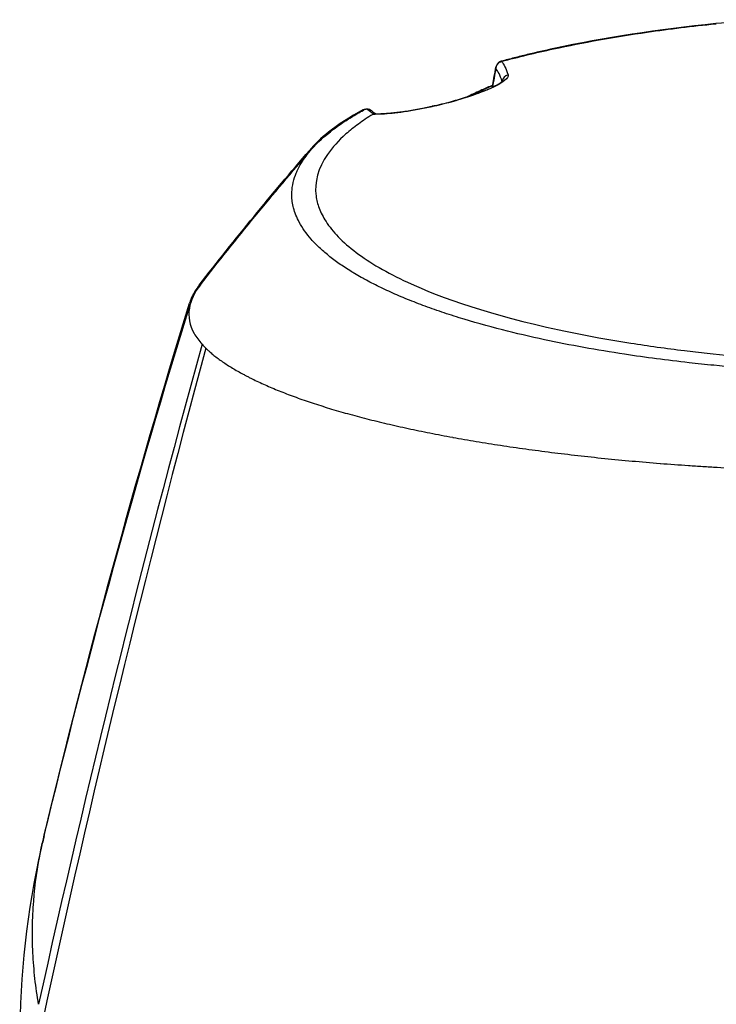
# Model space of a CAD drawing. Header units: millimetres. Extents: x 0 to 4378, y 0 to 2376.
# Tile 27 of 256: x 772 to 819, y 362 to 429. Entities that reach past the tile are written whole.
import ezdxf

# ---------------------------------------------------------------- set-up
doc = ezdxf.new("R2010")
doc.units = ezdxf.units.MM
doc.header["$LTSCALE"] = 0.2

# ---------------------------------------------------------------- blocks, each defined once
blk = doc.blocks.new('A$C59ad82da')
for p, q in [((-27.08, 215.806), (-27.08, 215.806)), ((-35.099, 213.966), (-35.099, 213.965)), ((-39.174, 194.439), (-39.174, 194.439)), ((-29.069, 192.019), (-29.069, 192.019))]:
    blk.add_line(p, q)
for centre, major_axis, ratio, start_param, end_param in [((26.443, 40.871), (2.709, -204.014), 0.472683, 3.6508, 3.650987), ((-26.359, 217.01), (0.131, -0.488), 0.986377, 3.346799, 4.404048), ((-26.362, 217.029), (-0.133, 0.488), 0.986329, 0.201594, 1.124591), ((-25.922, 216.115), (0.475, 0.157), 0.990713, 1.471008, 2.703037), ((-31.044, 213.984), (-0.108, 0.488), 0.241046, 0, 0.186322), ((-31.044, 214), (-0.108, 0.488), 0.240475, 6.031051, 6.283186), ((49.239, 185.49), (81.93, 278.638), 0.32985, 1.621283, 1.780639), ((47.237, 187.191), (81.664, 284.757), 0.314614, 1.622387, 1.781696), ((-13.58, 153.191), (-6.767, -51.322), 0.875117, 4.591445, 4.608092), ((-13.58, 153.191), (-6.767, -51.322), 0.875117, 4.608092, 4.859717)]:
    blk.add_ellipse(centre, major_axis=major_axis, ratio=ratio, start_param=start_param, end_param=end_param)
for points, knots in [([(-22.957, 218.356), (-20.958, 218.789), (-18.838, 219.167), (-15.133, 219.701), (-13.592, 219.89), (-12.008, 220.051), (-11.99, 220.053), (-11.972, 220.055)], [-2.46196, -2.46196, -2.46196, -2.46196, -1.724279, -1.724279, -1.222629, -1.222629, -1.216991, -1.216991, -1.216991, -1.216991]), ([(-8.997, 220.325), (-10.006, 220.248), (-11.006, 220.16), (-15.873, 219.669), (-19.57, 219.1), (-22.932, 218.377)], [0.372522, 0.372522, 0.372522, 0.372522, 0.5, 0.5, 1, 1, 1, 1]), ([(-22.932, 218.377), (-23.547, 218.245), (-24.149, 218.108), (-25.035, 217.895), (-25.325, 217.823), (-25.904, 217.676), (-26.191, 217.601), (-26.474, 217.525)], [-0.4477477, -0.4477477, -0.4477477, -0.4477477, -0.2234263, -0.2234263, -0.1115148, -0.1115148, -0.000024, -0.000024, -0.000024, -0.000024]), ([(-26.472, 217.505), (-25.911, 217.657), (-25.336, 217.804), (-24.165, 218.087), (-23.567, 218.224), (-22.957, 218.356)], [-0.4434314, -0.4434314, -0.4434314, -0.4434314, -0.2218644, -0.2218644, -0.0000001, -0.0000001, -0.0000001, -0.0000001]), ([(-26.474, 217.525), (-26.478, 217.523), (-26.482, 217.522), (-26.492, 217.52), (-26.497, 217.518), (-26.512, 217.513), (-26.522, 217.51), (-26.55, 217.499), (-26.569, 217.49), (-26.588, 217.481)], [0.00001213, 0.00001213, 0.00001213, 0.00001213, 0.00167312, 0.00167312, 0.00359215, 0.00359215, 0.00716781, 0.00716781, 0.01363305, 0.01363305, 0.01363305, 0.01363305]), ([(-26.586, 217.461), (-26.566, 217.471), (-26.546, 217.48), (-26.517, 217.491), (-26.508, 217.494), (-26.494, 217.499), (-26.489, 217.5), (-26.48, 217.503), (-26.476, 217.504), (-26.472, 217.505)], [0.00000099, 0.00000099, 0.00000099, 0.00000099, 0.00684304, 0.00684304, 0.01028039, 0.01028039, 0.01207502, 0.01207502, 0.01365594, 0.01365594, 0.01365594, 0.01365594]), ([(-26.029, 216.599), (-25.965, 216.404), (-26.325, 216.081), (-27.257, 215.669), (-27.722, 215.463), (-28.338, 215.236), (-29.022, 215.025), (-29.705, 214.813), (-30.455, 214.618), (-31.172, 214.459)], [0, 0, 0, 0, 0.5, 0.5, 0.5, 0.75, 0.75, 0.75, 1, 1, 1, 1]), ([(-31.152, 214.472), (-30.73, 214.566), (-30.286, 214.675), (-29.423, 214.909), (-28.991, 215.039), (-28.259, 215.284), (-27.939, 215.402), (-27.363, 215.634), (-27.11, 215.751), (-26.706, 215.962), (-26.556, 216.06), (-26.423, 216.166), (-26.394, 216.196), (-26.382, 216.211), (-26.38, 216.212), (-26.38, 216.212)], [0, 0, 0, 0, 0.1340256, 0.1340256, 0.2690653, 0.2690653, 0.3893505, 0.3893505, 0.5194372, 0.5194372, 0.6572015, 0.6572015, 0.731193, 0.731193, 0.7518694, 0.7518694, 0.7518694, 0.7518694]), ([(-27.066, 215.908), (-27.312, 215.8), (-27.555, 215.692), (-28.1, 215.444), (-28.405, 215.303), (-28.761, 215.134), (-28.816, 215.108), (-28.871, 215.082)], [0.0241162, 0.0241162, 0.0241162, 0.0241162, 0.1113311, 0.1113311, 0.223129, 0.223129, 0.2433977, 0.2433977, 0.2433977, 0.2433977]), ([(-28.722, 215.129), (-28.701, 215.139), (-28.681, 215.149), (-28.368, 215.297), (-28.068, 215.437), (-27.531, 215.681), (-27.3, 215.784), (-27.07, 215.885)], [0.8007527, 0.8007527, 0.8007527, 0.8007527, 0.8084261, 0.8084261, 0.9155642, 0.9155642, 0.9957035, 0.9957035, 0.9957035, 0.9957035]), ([(-31.152, 214.489), (-30.728, 214.582), (-30.282, 214.691), (-29.482, 214.909), (-29.114, 215.017), (-28.775, 215.127)], [0, 0, 0, 0, 0.1344866, 0.1344866, 0.2494417, 0.2494417, 0.2494417, 0.2494417]), ([(0.102, 196.389), (0.068, 196.389), (0.037, 196.389), (-0.028, 196.389), (-0.061, 196.389), (-0.158, 196.389), (-0.223, 196.389), (-0.417, 196.39), (-0.547, 196.39), (-0.936, 196.393), (-1.196, 196.395), (-1.973, 196.406), (-2.49, 196.416), (-4.042, 196.457), (-5.077, 196.499), (-8.143, 196.655), (-10.164, 196.808), (-12.7, 197.057), (-13.257, 197.115), (-15.298, 197.343), (-16.749, 197.533), (-20.042, 198.032), (-21.85, 198.359), (-24.544, 198.935), (-25.495, 199.157), (-27.428, 199.651), (-28.406, 199.927), (-29.791, 200.357), (-30.237, 200.502), (-30.89, 200.725), (-31.107, 200.802), (-31.731, 201.026), (-32.135, 201.178), (-32.724, 201.411), (-32.921, 201.491), (-33.306, 201.652), (-33.492, 201.731), (-33.86, 201.893), (-34.041, 201.974), (-34.394, 202.138), (-34.568, 202.221), (-35.076, 202.469), (-35.402, 202.637), (-35.791, 202.85), (-35.869, 202.893), (-36.099, 203.022), (-36.249, 203.109), (-36.469, 203.24), (-36.541, 203.284), (-36.756, 203.416), (-36.895, 203.504), (-37.165, 203.681), (-37.297, 203.771), (-37.679, 204.039), (-37.92, 204.219), (-38.257, 204.492), (-38.366, 204.583), (-38.575, 204.765), (-38.676, 204.857), (-38.821, 204.994), (-38.869, 205.04), (-38.961, 205.131), (-39.006, 205.177), (-39.14, 205.316), (-39.229, 205.411), (-39.646, 205.886), (-39.916, 206.268), (-40.297, 206.976), (-40.426, 207.298), (-40.548, 207.765), (-40.576, 207.908), (-40.614, 208.184), (-40.625, 208.319), (-40.631, 208.576), (-40.627, 208.7), (-40.606, 208.944), (-40.59, 209.062), (-40.527, 209.399), (-40.467, 209.616), (-40.35, 209.931), (-40.31, 210.027), (-40.186, 210.301), (-40.092, 210.479), (-39.795, 210.968), (-39.565, 211.277), (-38.89, 212.04), (-38.394, 212.492), (-37.663, 213.044), (-37.511, 213.153), (-37.119, 213.425), (-36.871, 213.587), (-36.351, 213.907), (-36.08, 214.065), (-35.796, 214.221)], [0.000001, 0.000001, 0.000001, 0.000001, 0.010123, 0.010123, 0.020323, 0.020323, 0.040719, 0.040719, 0.081505, 0.081505, 0.163056, 0.163056, 0.326084, 0.326084, 0.652008, 0.652008, 1.308258, 1.308258, 1.496008, 1.496008, 1.993733, 1.993733, 2.657939, 2.657939, 3.036609, 3.036609, 3.456302, 3.456302, 3.660751, 3.660751, 3.765243, 3.765243, 3.964088, 3.964088, 4.066223, 4.066223, 4.167567, 4.167567, 4.269418, 4.269418, 4.369954, 4.369954, 4.571149, 4.571149, 4.622187, 4.622187, 4.723493, 4.723493, 4.773989, 4.773989, 4.875794, 4.875794, 4.977689, 4.977689, 5.180344, 5.180344, 5.28101, 5.28101, 5.381418, 5.381418, 5.431229, 5.431229, 5.480614, 5.480614, 5.585926, 5.585926, 5.997722, 5.997722, 6.342442, 6.342442, 6.492949, 6.492949, 6.634209, 6.634209, 6.768139, 6.768139, 6.892935, 6.892935, 7.129475, 7.129475, 7.232814, 7.232814, 7.427256, 7.427256, 7.767251, 7.767251, 8.275888, 8.275888, 8.402901, 8.402901, 8.593374, 8.593374, 8.783851, 8.783851, 8.783851, 8.783851]), ([(-35.831, 214.244), (-36.718, 213.759), (-37.49, 213.254), (-38.649, 212.333), (-39.084, 211.921), (-39.444, 211.504)], [0.000001, 0.000001, 0.000001, 0.000001, 0.5554662, 0.5554662, 0.9884415, 0.9884415, 0.9884415, 0.9884415]), ([(-35.831, 214.244), (-35.804, 214.259), (-35.769, 214.273), (-35.706, 214.289), (-35.683, 214.293), (-35.633, 214.3), (-35.607, 214.302), (-35.579, 214.303)], [-0.03456122, -0.03456122, -0.03456122, -0.03456122, -0.01736204, -0.01736204, -0.0086484, -0.0086484, -0.00000795, -0.00000795, -0.00000795, -0.00000795]), ([(-35.546, 214.28), (-35.573, 214.279), (-35.599, 214.276), (-35.648, 214.27), (-35.671, 214.266), (-35.734, 214.25), (-35.768, 214.236), (-35.796, 214.221)], [-0.03447924, -0.03447924, -0.03447924, -0.03447924, -0.02589351, -0.02589351, -0.01723465, -0.01723465, 0, 0, 0, 0]), ([(-35.579, 214.303), (-35.526, 214.305), (-35.472, 214.297), (-35.421, 214.28), (-35.37, 214.264), (-35.322, 214.238), (-35.279, 214.205), (-35.274, 214.201), (-35.269, 214.197), (-35.264, 214.193)], [0.0000062, 0.0000062, 0.0000062, 0.0000062, 0.2569256, 0.2569256, 0.2569256, 0.5130304, 0.5130304, 0.5130304, 0.5427788, 0.5427788, 0.5427788, 0.5427788]), ([(-35.228, 214.166), (-35.235, 214.171), (-35.241, 214.176), (-35.248, 214.181), (-35.29, 214.214), (-35.339, 214.24), (-35.389, 214.257), (-35.439, 214.273), (-35.493, 214.282), (-35.546, 214.28)], [0.4439907, 0.4439907, 0.4439907, 0.4439907, 0.4836581, 0.4836581, 0.4836581, 0.741404, 0.741404, 0.741404, 0.9999935, 0.9999935, 0.9999935, 0.9999935]), ([(-35.11, 213.971), (-35.122, 213.978), (-35.134, 213.985), (-35.146, 213.992), (-35.217, 214.034), (-35.284, 214.078), (-35.346, 214.122), (-35.409, 214.167), (-35.468, 214.213), (-35.523, 214.26), (-35.531, 214.266), (-35.538, 214.273), (-35.546, 214.28)], [0.0000625, 0.0000625, 0.0000625, 0.0000625, 0.0726047, 0.0726047, 0.0726047, 0.5034174, 0.5034174, 0.5034174, 0.937574, 0.937574, 0.937574, 0.9999576, 0.9999576, 0.9999576, 0.9999576]), ([(-35.164, 213.938), (-35.156, 213.943), (-35.146, 213.947), (-35.122, 213.956), (-35.108, 213.959), (-35.091, 213.961)], [0, 0, 0, 0, 0.00562714, 0.00562714, 0.01131356, 0.01131356, 0.01131356, 0.01131356]), ([(-35.03, 213.965), (-34.734, 213.958), (-34.335, 213.976), (-33.365, 214.072), (-32.762, 214.157), (-31.795, 214.336), (-31.477, 214.401), (-31.152, 214.472)], [0, 0, 0, 0, 0.2146112, 0.2146112, 0.4411617, 0.4411617, 0.5439911, 0.5439911, 0.5439911, 0.5439911]), ([(-34.97, 213.982), (-34.696, 213.979), (-34.345, 213.995), (-33.446, 214.079), (-32.85, 214.16), (-31.86, 214.339), (-31.51, 214.41), (-31.152, 214.489)], [0.0237485, 0.0237485, 0.0237485, 0.0237485, 0.2129896, 0.2129896, 0.4400739, 0.4400739, 0.5534225, 0.5534225, 0.5534225, 0.5534225]), ([(-35.164, 213.938), (-35.338, 213.83), (-35.505, 213.722), (-35.83, 213.504), (-35.986, 213.394), (-36.438, 213.063), (-36.716, 212.84), (-37.48, 212.164), (-37.896, 211.704), (-38.858, 210.312), (-39.121, 209.363), (-38.954, 208.148), (-38.886, 207.879), (-38.671, 207.305), (-38.516, 207.001), (-38.098, 206.355), (-37.822, 206.013), (-37.149, 205.317), (-36.744, 204.963), (-35.822, 204.269), (-35.306, 203.929), (-34.153, 203.259), (-33.516, 202.929), (-30.485, 201.524), (-27.164, 200.376), (-21.713, 199.205), (-20.817, 199.029), (-19.192, 198.735), (-18.473, 198.614), (-16.565, 198.314), (-15.358, 198.146), (-13.622, 197.935), (-13.112, 197.877), (-10.34, 197.577), (-8, 197.391), (-4.575, 197.217), (-3.491, 197.176), (-1.987, 197.141), (-1.551, 197.133), (-0.913, 197.126), (-0.709, 197.124), (-0.403, 197.122), (-0.302, 197.122), (-0.15, 197.121), (-0.1, 197.121), (0, 197.121), (0.044, 197.121), (0.102, 197.121)], [-10.859614, -10.859614, -10.859614, -10.859614, -10.677129, -10.677129, -10.494772, -10.494772, -10.130327, -10.130327, -9.403186, -9.403186, -7.956179, -7.956179, -7.544329, -7.544329, -7.074153, -7.074153, -6.537449, -6.537449, -5.966218, -5.966218, -5.396053, -5.396053, -4.815422, -4.815422, -2.84106, -2.84106, -2.465439, -2.465439, -2.175989, -2.175989, -1.710404, -1.710404, -1.519032, -1.519032, -0.676844, -0.676844, -0.293706, -0.293706, -0.141983, -0.141983, -0.070273, -0.070273, -0.034878, -0.034878, -0.017232, -0.017232, -0.000001, -0.000001, -0.000001, -0.000001]), ([(-46.378, 202.977), (-46.38, 202.975), (-46.381, 202.974), (-46.446, 202.908), (-46.508, 202.843), (-46.627, 202.713), (-46.684, 202.648), (-46.793, 202.518), (-46.845, 202.453), (-46.908, 202.371), (-46.92, 202.355), (-46.945, 202.322), (-46.957, 202.306), (-46.992, 202.257), (-47.016, 202.224), (-47.05, 202.175), (-47.061, 202.159), (-47.083, 202.126), (-47.094, 202.11), (-47.115, 202.077), (-47.126, 202.06), (-47.141, 202.036), (-47.147, 202.028), (-47.157, 202.011), (-47.162, 202.003), (-47.187, 201.962), (-47.207, 201.929), (-47.235, 201.88), (-47.245, 201.863), (-47.263, 201.831), (-47.272, 201.814), (-47.286, 201.789), (-47.29, 201.781), (-47.299, 201.765), (-47.303, 201.757), (-47.316, 201.732), (-47.324, 201.715), (-47.341, 201.683), (-47.349, 201.666), (-47.365, 201.633), (-47.373, 201.617), (-47.388, 201.584), (-47.396, 201.567), (-47.41, 201.534), (-47.417, 201.518), (-47.438, 201.468), (-47.452, 201.435), (-47.471, 201.386), (-47.477, 201.369), (-47.49, 201.336), (-47.495, 201.32), (-47.513, 201.27), (-47.524, 201.237), (-47.534, 201.202), (-47.535, 201.201), (-47.536, 201.199)], [0.6402883, 0.6402883, 0.6402883, 0.6402883, 0.640625, 0.640625, 0.65625, 0.65625, 0.671875, 0.671875, 0.6875, 0.6875, 0.6914062, 0.6914062, 0.6953125, 0.6953125, 0.703125, 0.703125, 0.7070312, 0.7070312, 0.7109375, 0.7109375, 0.7148438, 0.7148438, 0.7167969, 0.7167969, 0.71875, 0.71875, 0.7265625, 0.7265625, 0.7304688, 0.7304688, 0.734375, 0.734375, 0.7363281, 0.7363281, 0.7382813, 0.7382813, 0.7421875, 0.7421875, 0.7460938, 0.7460938, 0.75, 0.75, 0.7539062, 0.7539062, 0.7578125, 0.7578125, 0.765625, 0.765625, 0.7695312, 0.7695312, 0.7734375, 0.7734375, 0.78125, 0.78125, 0.7816842, 0.7816842, 0.7816842, 0.7816842]), ([(-46.799, 202.437), (-47.206, 201.913), (-47.459, 201.384), (-47.547, 200.853), (-47.641, 200.282), (-47.54, 199.709), (-47.219, 199.143), (-47.082, 198.9), (-46.904, 198.659), (-46.687, 198.419)], [0.682483, 0.682483, 0.682483, 0.682483, 0.8077419, 0.8077419, 0.8077419, 0.9423656, 0.9423656, 0.9423656, 1, 1, 1, 1]), ([(-46.687, 198.419), (-46.648, 198.375), (-46.61, 198.334), (-46.529, 198.25), (-46.487, 198.208), (-46.444, 198.166)], [0.0000002, 0.0000002, 0.0000002, 0.0000002, 0.0595754, 0.0595754, 0.1194311, 0.1194311, 0.1194311, 0.1194311]), ([(-46.444, 198.166), (-46.406, 198.129), (-46.368, 198.093), (-46.329, 198.056), (-46.309, 198.038), (-46.289, 198.02), (-46.269, 198.001), (-46.249, 197.983), (-46.229, 197.965), (-46.209, 197.947), (-46.127, 197.874), (-46.042, 197.801), (-45.953, 197.729), (-45.776, 197.584), (-45.585, 197.44), (-45.38, 197.297), (-45.176, 197.154), (-44.959, 197.011), (-44.729, 196.87), (-44.499, 196.729), (-44.256, 196.589), (-44.001, 196.45), (-43.937, 196.415), (-43.872, 196.38), (-43.807, 196.346), (-43.741, 196.311), (-43.675, 196.276), (-43.608, 196.242), (-43.541, 196.207), (-43.474, 196.173), (-43.405, 196.138), (-43.337, 196.104), (-43.268, 196.07), (-43.198, 196.036), (-42.918, 195.899), (-42.625, 195.763), (-42.32, 195.629), (-42.015, 195.495), (-41.698, 195.363), (-41.368, 195.232), (-41.039, 195.101), (-40.697, 194.971), (-40.344, 194.843), (-40.168, 194.779), (-39.988, 194.716), (-39.806, 194.653), (-39.624, 194.59), (-39.439, 194.527), (-39.251, 194.465), (-38.875, 194.34), (-38.487, 194.218), (-38.089, 194.097), (-37.69, 193.976), (-37.28, 193.857), (-36.86, 193.739), (-36.649, 193.681), (-36.436, 193.623), (-36.22, 193.565), (-36.004, 193.508), (-35.786, 193.45), (-35.564, 193.394), (-35.122, 193.281), (-34.668, 193.17), (-34.204, 193.061), (-33.74, 192.952), (-33.266, 192.846), (-32.782, 192.741), (-32.298, 192.637), (-31.805, 192.535), (-31.301, 192.435), (-30.798, 192.335), (-30.286, 192.238), (-29.764, 192.143), (-29.761, 192.143), (-29.758, 192.142), (-29.754, 192.141), (-29.497, 192.095), (-29.237, 192.048), (-28.976, 192.003), (-28.71, 191.957), (-28.443, 191.911), (-28.174, 191.866), (-27.635, 191.776), (-27.087, 191.689), (-26.532, 191.604), (-26.254, 191.562), (-25.974, 191.52), (-25.692, 191.479), (-25.41, 191.438), (-25.126, 191.398), (-24.841, 191.358), (-24.269, 191.279), (-23.69, 191.203), (-23.104, 191.129), (-22.518, 191.056), (-21.925, 190.985), (-21.325, 190.917), (-20.726, 190.849), (-20.12, 190.784), (-19.508, 190.721), (-18.895, 190.659), (-18.278, 190.6), (-17.654, 190.544), (-17.031, 190.487), (-16.402, 190.434), (-15.768, 190.384), (-15.762, 190.383), (-15.757, 190.383), (-15.751, 190.382), (-15.123, 190.332), (-14.491, 190.286), (-13.853, 190.242), (-13.532, 190.22), (-13.21, 190.199), (-12.886, 190.178), (-12.563, 190.158), (-12.239, 190.138), (-11.913, 190.119), (-11.263, 190.081), (-10.609, 190.046), (-9.952, 190.014), (-9.623, 189.998), (-9.294, 189.983), (-8.964, 189.968), (-8.634, 189.954), (-8.303, 189.94), (-7.972, 189.928), (-7.641, 189.915), (-7.309, 189.903), (-6.977, 189.892), (-6.644, 189.88), (-6.311, 189.87), (-5.978, 189.86), (-5.311, 189.841), (-4.642, 189.825), (-3.972, 189.812), (-3.302, 189.799), (-2.631, 189.79), (-1.96, 189.783), (-1.298, 189.777), (-0.637, 189.773), (0.025, 189.773), (0.035, 189.773), (0.046, 189.773), (0.057, 189.773), (0.065, 189.773), (0.073, 189.773), (0.082, 189.773)], [0, 0, 0, 0, 0.0078081, 0.0078081, 0.0078081, 0.0117122, 0.0117122, 0.0117122, 0.0156163, 0.0156163, 0.0156163, 0.0312327, 0.0312327, 0.0312327, 0.062466, 0.062466, 0.062466, 0.0937, 0.0937, 0.0937, 0.1249346, 0.1249346, 0.1249346, 0.1327434, 0.1327434, 0.1327434, 0.1405522, 0.1405522, 0.1405522, 0.148361, 0.148361, 0.148361, 0.1561699, 0.1561699, 0.1561699, 0.1874057, 0.1874057, 0.1874057, 0.2186423, 0.2186423, 0.2186423, 0.2498794, 0.2498794, 0.2498794, 0.2654982, 0.2654982, 0.2654982, 0.2811172, 0.2811172, 0.2811172, 0.3123556, 0.3123556, 0.3123556, 0.3435946, 0.3435946, 0.3435946, 0.3592144, 0.3592144, 0.3592144, 0.3748343, 0.3748343, 0.3748343, 0.4060746, 0.4060746, 0.4060746, 0.4373156, 0.4373156, 0.4373156, 0.4685572, 0.4685572, 0.4685572, 0.4997994, 0.4997994, 0.4997994, 0.5, 0.5, 0.5, 0.5154204, 0.5154204, 0.5154204, 0.5310408, 0.5310408, 0.5310408, 0.5622803, 0.5622803, 0.5622803, 0.5778995, 0.5778995, 0.5778995, 0.5935185, 0.5935185, 0.5935185, 0.624756, 0.624756, 0.624756, 0.6559934, 0.6559934, 0.6559934, 0.6872314, 0.6872314, 0.6872314, 0.7184706, 0.7184706, 0.7184706, 0.7497116, 0.7497116, 0.7497116, 0.75, 0.75, 0.75, 0.7809464, 0.7809464, 0.7809464, 0.7965595, 0.7965595, 0.7965595, 0.8121705, 0.8121705, 0.8121705, 0.8433896, 0.8433896, 0.8433896, 0.8589991, 0.8589991, 0.8589991, 0.8746095, 0.8746095, 0.8746095, 0.8902215, 0.8902215, 0.8902215, 0.9058359, 0.9058359, 0.9058359, 0.9370747, 0.9370747, 0.9370747, 0.9683317, 0.9683317, 0.9683317, 0.9991152, 0.9991152, 0.9991152, 0.9996128, 0.9996128, 0.9996128, 1, 1, 1, 1]), ([(-57.721, 153.88), (-57.821, 154.457), (-57.904, 155.035), (-57.969, 155.614), (-58.001, 155.903), (-58.028, 156.193), (-58.051, 156.483), (-58.075, 156.773), (-58.093, 157.063), (-58.107, 157.353), (-58.135, 157.934), (-58.144, 158.515), (-58.135, 159.096), (-58.127, 159.677), (-58.1, 160.257), (-58.054, 160.837), (-57.963, 161.997), (-57.799, 163.155), (-57.563, 164.304), (-57.504, 164.592), (-57.44, 164.878), (-57.372, 165.165), (-57.364, 165.197), (-57.356, 165.229), (-57.348, 165.262), (-57.345, 165.277), (-57.341, 165.293), (-57.337, 165.308)], [0, 0, 0, 0, 0.0312492, 0.0312492, 0.0312492, 0.0468746, 0.0468746, 0.0468746, 0.0624969, 0.0624969, 0.0624969, 0.0937478, 0.0937478, 0.0937478, 0.1249975, 0.1249975, 0.1249975, 0.1875139, 0.1875139, 0.1875139, 0.2031371, 0.2031371, 0.2031371, 0.2048965, 0.2048965, 0.2048965, 0.2057474, 0.2057474, 0.2057474, 0.2057474])]:
    blk.add_open_spline(points, degree=3, knots=knots)
for points in [[(-26.588, 217.481), (-26.589, 217.473), (-26.591, 217.466), (-26.592, 217.458)], [(-26.472, 217.505), (-26.319, 217.322), (-26.17, 217.028), (-26.029, 216.599)], [(-27.091, 215.772), (-27.011, 216.208), (-26.931, 216.652), (-26.851, 217.102)], [(-26.858, 217.034), (-26.935, 216.606), (-27.011, 216.183), (-27.087, 215.767)], [(-27.07, 215.906), (-26.998, 216.305), (-26.926, 216.711), (-26.853, 217.121)], [(-26.429, 216.163), (-26.566, 216.572), (-26.709, 216.855), (-26.858, 217.034)], [(-27.092, 215.764), (-27.091, 215.767), (-27.091, 215.77), (-27.091, 215.772)], [(-35.854, 214.189), (-35.846, 214.208), (-35.839, 214.226), (-35.831, 214.244)], [(-35.228, 214.166), (-35.149, 214.099), (-35.052, 214.03), (-34.939, 213.964)], [(-31.172, 214.459), (-32.935, 214.069), (-34.329, 213.922), (-35.164, 213.938)], [(-35.091, 213.961), (-35.097, 213.965), (-35.103, 213.968), (-35.11, 213.971)], [(-35.03, 213.965), (-35.05, 213.965), (-35.071, 213.964), (-35.091, 213.961)], [(-46.881, 202.409), (-44.464, 205.529), (-41.972, 208.571), (-39.444, 211.504)], [(-46.799, 202.437), (-44.378, 205.553), (-41.883, 208.589), (-39.35, 211.518)], [(-57.35, 165.255), (-54.443, 177.383), (-51.155, 189.429), (-47.536, 201.199)], [(-57.337, 165.308), (-54.398, 177.438), (-51.096, 189.434), (-47.473, 201.176)], [(-57.349, 165.261), (-57.362, 165.207), (-57.375, 165.153), (-57.387, 165.099)], [(-57.349, 165.261), (-57.353, 165.244), (-57.357, 165.227), (-57.361, 165.21)]]:
    blk.add_open_spline(points, degree=3)

msp = doc.modelspace()

# ---------------------------------------------------------------- block references
msp.add_blockref('A$C59ad82da', (831.411, 208.304))

doc.saveas('drawing.dxf')
